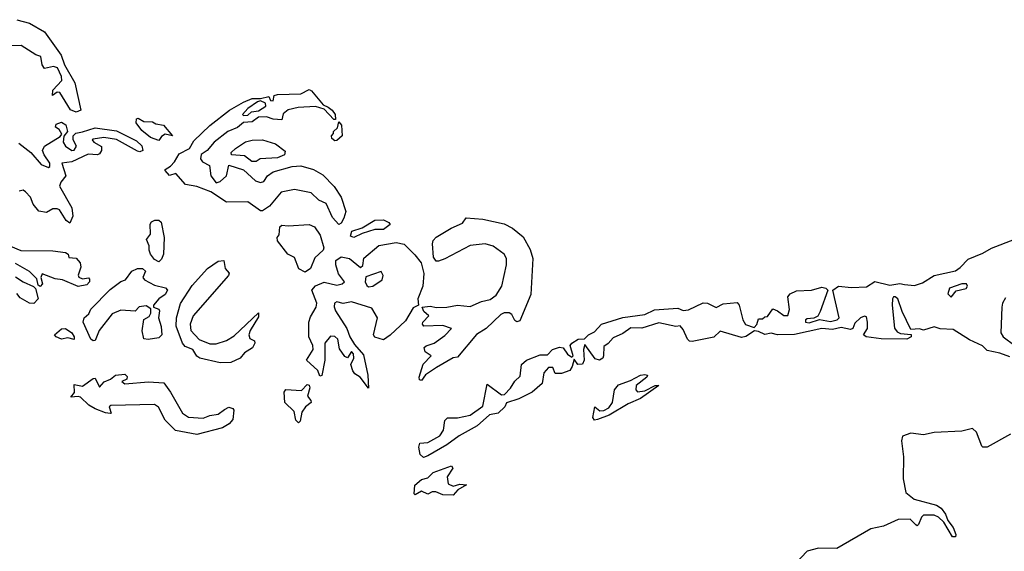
# Model space of a CAD drawing. Extents: x 2240384 to 2404287, y 351326 to 526670.
# Tile 78 of 256: x 2343188 to 2347836, y 377643 to 380152. Entities that reach past the tile are written whole.
import ezdxf

# ---------------------------------------------------------------- set-up
doc = ezdxf.new("R2010")
doc.units = 0

msp = doc.modelspace()

# ---------------------------------------------------------------- linework, layer by layer
at = {"layer": '0CON20XD'}
for points in [[(2343175, 380152.5), (2343235, 380136.4), (2343305.3, 380095.3), (2343383.8, 379985), (2343399.2, 379939.2), (2343448, 379855), (2343476.7, 379725), (2343455, 379716.7), (2343427.7, 379727.7), (2343378.3, 379808.3), (2343365, 379810), (2343342.5, 379795), (2343345, 379820), (2343386.7, 379865), (2343386.2, 379885), (2343367.5, 379925), (2343348.3, 379931.7), (2343305, 379922.5), (2343295, 379940), (2343288.3, 379978.3), (2343265, 379986.2), (2343195, 380030.6), (2343125, 380029.4)], [(2344695, 379186.2), (2344665, 379218), (2344634.3, 379285), (2344600.6, 379300.6), (2344564.5, 379334.5), (2344485, 379350.8), (2344422, 379338), (2344367, 379273), (2344335, 379250), (2344325, 379250), (2344265, 379293.3), (2344165, 379291.2), (2344090, 379340), (2344025, 379364.6), (2343971.2, 379375), (2343925, 379426.7), (2343895, 379417.5), (2343875, 379440), (2343875, 379445.8), (2343899.7, 379460.3), (2343918.7, 379481.3), (2343940.6, 379519.4), (2343990, 379545), (2344010, 379580), (2344085, 379653.3), (2344178.8, 379725), (2344245, 379763.8), (2344285, 379781.2), (2344325, 379780), (2344365, 379790), (2344371.7, 379771.7), (2344385, 379770), (2344390, 379795), (2344405, 379800), (2344515, 379802.5), (2344555, 379823.3), (2344565, 379816.7), (2344620, 379750), (2344645, 379740), (2344662.5, 379725), (2344677.5, 379705), (2344678.3, 379681.7), (2344671.7, 379681.7), (2344625, 379730), (2344585, 379743.3), (2344502.3, 379737.7), (2344455, 379727.5), (2344431.7, 379708.3), (2344425, 379680), (2344385, 379683.3), (2344353.6, 379693.6), (2344315, 379692.5), (2344285, 379670), (2344245, 379666.7), (2344216.9, 379643.1), (2344170, 379625), (2344106.2, 379575), (2344073.8, 379535), (2344045, 379515.7), (2344041.5, 379495), (2344051.5, 379481.5), (2344084, 379464), (2344091.2, 379415), (2344115, 379382.5), (2344135, 379388.8), (2344164.3, 379415.7), (2344175, 379466.2), (2344245, 379444.2), (2344301.7, 379391.7), (2344325, 379384.4), (2344341.2, 379388.8), (2344358.1, 379415), (2344385, 379433.8), (2344475, 379459.3), (2344515, 379462.1), (2344575, 379444.6), (2344619.5, 379419.5), (2344672.3, 379365), (2344706.1, 379315), (2344727.5, 379247.5), (2344718.9, 379215), (2344705, 379192.5), (2344695, 379186.2)], [(2344245, 379700), (2344265, 379702.5), (2344283, 379717), (2344315, 379722.5), (2344350, 379745), (2344348.3, 379758.3), (2344325, 379770), (2344310, 379765), (2344265, 379732.5), (2344240, 379705), (2344245, 379700)], [(2343845, 379582.5), (2343805, 379596.7), (2343765, 379628.8), (2343737.5, 379665), (2343740, 379685), (2343747, 379687), (2343775, 379672.5), (2343815, 379670), (2343830.7, 379660.7), (2343867.5, 379655), (2343910, 379605), (2343875, 379612.5), (2343858.3, 379601.7), (2343845, 379582.5)], [(2343185, 379570), (2343240.8, 379525), (2343289.1, 379469.1), (2343325, 379454.3), (2343331.2, 379458.8), (2343330.6, 379475), (2343303.3, 379515), (2343296.7, 379535), (2343305.7, 379555), (2343378.8, 379601.2), (2343387.5, 379612.5), (2343375, 379633.8), (2343357.5, 379645), (2343360.5, 379659.5), (2343385, 379668), (2343405.6, 379655.6), (2343413.8, 379625), (2343396.7, 379603.3), (2343394, 379575), (2343405, 379556.2), (2343434.3, 379534.3), (2343445, 379536.7), (2343456.2, 379555), (2343441.4, 379585), (2343440, 379605), (2343453.8, 379616.2), (2343485, 379623.1), (2343545, 379642.5), (2343645, 379628.6), (2343740.3, 379580.3), (2343765, 379557.5), (2343770, 379535), (2343755, 379529.2), (2343745, 379532.5), (2343645, 379587.1), (2343585, 379595.7), (2343535, 379588.8), (2343530, 379585), (2343537.5, 379575), (2343574, 379554), (2343574, 379535), (2343565, 379520), (2343555, 379514.4), (2343512.2, 379517.8), (2343435, 379482.2), (2343386.7, 379475), (2343405.7, 379415), (2343382, 379385), (2343376.4, 379366.4), (2343433.8, 379265), (2343439.2, 379225), (2343425, 379192.5), (2343407.5, 379205), (2343376.7, 379255), (2343365, 379260), (2343345, 379260), (2343315, 379242.5), (2343278.8, 379248.8), (2343251.7, 379281.7), (2343240, 379315), (2343215, 379340), (2343205, 379347.5), (2343186.4, 379343.6)], [(2344675, 379580), (2344661.7, 379591.7), (2344660, 379605), (2344670, 379615), (2344670, 379625), (2344688.3, 379641.7), (2344695, 379670), (2344706.7, 379655), (2344710, 379605), (2344685, 379582.5), (2344675, 379580)], [(2344305, 379482.5), (2344283.3, 379483.3), (2344250, 379510), (2344187.5, 379515), (2344186.7, 379525), (2344206.7, 379545), (2344254.2, 379575.8), (2344285, 379584), (2344335, 379585.8), (2344396.4, 379566.4), (2344441.7, 379531.7), (2344437.5, 379515), (2344405, 379500), (2344323.6, 379496.4), (2344305, 379482.5)], [(2343845, 379010), (2343825, 379020), (2343806.2, 379045), (2343798.8, 379065), (2343800, 379085), (2343786.7, 379115), (2343805, 379140), (2343803.4, 379186.6), (2343811.1, 379198.9), (2343826.4, 379206.4), (2343845, 379206.2), (2343856.1, 379196.1), (2343869.5, 379125), (2343866.4, 379045), (2343857.6, 379022.4), (2343845, 379010)], [(2344535, 378960), (2344505.8, 378975.8), (2344485, 379030), (2344453.3, 379045), (2344405, 379108.8), (2344402.9, 379125), (2344412.7, 379137.3), (2344416.1, 379173.9), (2344425, 379183.3), (2344455, 379178.8), (2344555, 379185.7), (2344580, 379175), (2344606.9, 379135), (2344623.3, 379075), (2344621.2, 379065), (2344581.3, 379028.7), (2344561.7, 378978.3), (2344535, 378960)], [(2344765, 379124), (2344750, 379130), (2344756.7, 379155), (2344805, 379170), (2344865, 379206), (2344905, 379207.5), (2344931.2, 379195), (2344936.7, 379185), (2344905, 379162.5), (2344865, 379162), (2344805, 379143.8), (2344765, 379124)], [(2345085, 378450), (2345075, 378452.5), (2345073.1, 378465), (2345093.4, 378526.6), (2345131.2, 378565), (2345102.5, 378585), (2345097.5, 378605), (2345106.4, 378613.6), (2345145, 378626), (2345195, 378661.4), (2345226.2, 378695), (2345185, 378709.2), (2345095.9, 378705.9), (2345088.8, 378715), (2345091.2, 378725), (2345120, 378755), (2345096.2, 378775), (2345087.5, 378795), (2345125, 378800.6), (2345155, 378793.6), (2345205, 378794.7), (2345255.4, 378804.6), (2345315, 378798.7), (2345367.6, 378822.4), (2345408.2, 378831.8), (2345437.5, 378852.5), (2345463.3, 378895), (2345485.7, 378995), (2345485.6, 379025), (2345475.4, 379045.4), (2345423.4, 379083.4), (2345385, 379094.4), (2345315, 379087.1), (2345195, 379023.3), (2345165, 379011.9), (2345153.4, 379013.4), (2345141.5, 379031.5), (2345136.7, 379095), (2345140.5, 379109.5), (2345154.7, 379125.3), (2345225, 379167.8), (2345278, 379192), (2345295, 379216.7), (2345375, 379211.5), (2345475, 379188.8), (2345515, 379167.9), (2345565, 379128.2), (2345598.3, 379068.3), (2345610.4, 379025), (2345601.1, 378855), (2345549.3, 378730.7), (2345535, 378726.5), (2345525, 378733.3), (2345510.5, 378760.5), (2345498.1, 378768.1), (2345475, 378768.5), (2345458.8, 378761.2), (2345390.6, 378695), (2345343.7, 378666.3), (2345255, 378558.8), (2345235, 378556.2), (2345155, 378510.8), (2345103.3, 378476.7), (2345085, 378450)], [(2343095, 379104.5), (2343193.4, 379063.4), (2343345, 379061.1), (2343404.2, 379054.2), (2343416.7, 379045), (2343420, 379030), (2343455, 379027.5), (2343474.2, 379005), (2343476.7, 378985), (2343463.6, 378946.4), (2343467, 378937), (2343485, 378930), (2343513.3, 378933.3), (2343517.7, 378927.7), (2343518, 378915), (2343505, 378901.2), (2343465, 378893.8), (2343390, 378925), (2343355, 378928.8), (2343295, 378952.5), (2343287.5, 378935), (2343296.7, 378905), (2343285, 378892.5), (2343275, 378900), (2343268.8, 378928.8), (2343234.4, 378964.4), (2343168.3, 379001.7)], [(2344835, 378412.5), (2344795, 378464.3), (2344770.3, 378480.3), (2344760, 378495), (2344752, 378525), (2344765.7, 378555), (2344763.8, 378575), (2344754.3, 378585.7), (2344735, 378556.7), (2344722.4, 378562.4), (2344698.3, 378598.3), (2344690, 378645), (2344675, 378657.5), (2344655, 378658), (2344628.1, 378625), (2344628.5, 378545), (2344615, 378472.5), (2344605, 378470), (2344596.2, 378496.2), (2344542.5, 378545), (2344573.8, 378595), (2344572, 378615), (2344552.5, 378655), (2344553.8, 378725), (2344560.5, 378749.5), (2344588, 378795), (2344591.2, 378815), (2344567.5, 378875), (2344583.9, 378896.1), (2344625, 378913.3), (2344685, 378898.8), (2344710, 378905), (2344721.2, 378915), (2344693.1, 378953.1), (2344680.6, 378995), (2344681.1, 379015), (2344705, 379032.5), (2344745, 379024.6), (2344797.5, 378982.5), (2344807.5, 378992.5), (2344813.2, 379026.8), (2344883.3, 379086.7), (2344965, 379100.8), (2345003.5, 379093.5), (2345052.8, 379042.8), (2345083.8, 379005), (2345095.5, 378955), (2345091.3, 378895), (2345067.7, 378835), (2345070, 378805), (2345045, 378793.1), (2345009.8, 378730.2), (2344936.7, 378663.3), (2344905, 378642), (2344864.3, 378654.3), (2344858.8, 378665), (2344877.8, 378745), (2344851.1, 378791.1), (2344755, 378820.5), (2344715, 378812), (2344685, 378821.4), (2344674.3, 378815), (2344672.4, 378797.6), (2344678.7, 378778.7), (2344732.5, 378695), (2344747.3, 378655), (2344768.9, 378618.9), (2344811.1, 378571.1), (2344832.3, 378475), (2344835, 378412.5)], [(2345095, 378086.2), (2345079.3, 378099.3), (2345072.5, 378135), (2345077, 378153), (2345115, 378156.2), (2345172, 378188), (2345188.8, 378215), (2345195, 378260), (2345207.5, 378272.5), (2345255, 378273.8), (2345315, 378286.2), (2345375, 378327.5), (2345395, 378432.5), (2345461.7, 378381.7), (2345476.4, 378383.6), (2345505, 378413.3), (2345525, 378446.7), (2345550.7, 378469.3), (2345557.5, 378525), (2345580, 378545), (2345645, 378570), (2345678.8, 378571.2), (2345702.9, 378595), (2345736.4, 378606.4), (2345753.8, 378603.8), (2345773.6, 378573.6), (2345795, 378560), (2345800, 378565), (2345786.7, 378615), (2345793.8, 378625), (2345825, 378644.3), (2345854, 378646), (2345872.5, 378665), (2345901.7, 378678.3), (2345935, 378714.6), (2345985, 378731.5), (2346035, 378746.9), (2346138.5, 378761.5), (2346185, 378782.1), (2346295, 378790.5), (2346320, 378780), (2346345, 378782.9), (2346415, 378816.1), (2346435, 378813.6), (2346475, 378793.8), (2346509.4, 378810.6), (2346575, 378817.1), (2346584, 378805), (2346602, 378735), (2346613.9, 378713.9), (2346655, 378700), (2346667, 378713), (2346675, 378740), (2346695, 378740), (2346705, 378750), (2346718.3, 378751.7), (2346743, 378787), (2346765, 378778.8), (2346795, 378756.2), (2346813.8, 378756.2), (2346821.4, 378785), (2346814.5, 378845), (2346825, 378858.9), (2346855, 378872.5), (2346925, 378876.5), (2346975, 378890), (2346993.8, 378885), (2347003.3, 378875), (2346966.7, 378775), (2346955, 378752.5), (2346936.4, 378743.6), (2346905, 378740), (2346897.5, 378735), (2346897.5, 378725), (2346915, 378722), (2346963.3, 378736.7), (2347015, 378727.5), (2347047.5, 378735), (2347056.7, 378745), (2347026.2, 378875), (2347053.8, 378895), (2347115, 378888.2), (2347185, 378891.5), (2347225, 378916), (2347295, 378898.8), (2347342.2, 378907.8), (2347365, 378902.2), (2347412.5, 378897.5), (2347450, 378910), (2347505, 378944.4), (2347605, 378966.9), (2347627.8, 378982.2), (2347665, 379021.5), (2347735, 379050.4), (2347775, 379074.6), (2347885, 379116.7)], [(2344135, 378532), (2344038.6, 378555), (2344024.8, 378564.8), (2344006.2, 378595), (2343970.1, 378610.1), (2343956.3, 378626.3), (2343926.5, 378705), (2343928.9, 378745), (2343947.1, 378812.9), (2344002.9, 378897.1), (2344075, 378978.5), (2344125, 379013.1), (2344152.5, 379015), (2344158.3, 378978.3), (2344176.7, 378956.7), (2344173.3, 378945), (2344006.7, 378755), (2343993.1, 378715), (2343995.7, 378685), (2344035, 378643.2), (2344085, 378622.5), (2344115, 378622.9), (2344165, 378638.5), (2344200.2, 378659.8), (2344315, 378768), (2344315, 378750), (2344276.2, 378685), (2344270, 378665), (2344275, 378647.5), (2344297, 378637), (2344298.8, 378625), (2344286.8, 378603.2), (2344250, 378580), (2344228.8, 378555), (2344185, 378534.1), (2344135, 378532)], [(2343535, 378636.7), (2343523.9, 378643.9), (2343488, 378725), (2343493.3, 378745), (2343515.3, 378764.7), (2343524.1, 378785.9), (2343615, 378879.5), (2343665, 378916.2), (2343687.5, 378925), (2343718, 378965), (2343745, 378978.6), (2343767.3, 378977.3), (2343782.5, 378965), (2343770, 378935), (2343776.7, 378925), (2343825, 378899.4), (2343876.9, 378886.9), (2343886.4, 378876.4), (2343874.4, 378855), (2343845.6, 378835), (2343820, 378805), (2343820, 378795), (2343845, 378786.2), (2343848.3, 378778.3), (2343844, 378745), (2343855.9, 378704.1), (2343858.6, 378665), (2343845, 378650), (2343795, 378642.2), (2343775, 378645.8), (2343766.4, 378683.6), (2343775, 378737.5), (2343799.3, 378750.7), (2343807, 378767), (2343807.5, 378787.5), (2343785, 378802.5), (2343753, 378797), (2343733, 378777), (2343665, 378781.2), (2343625, 378763.3), (2343563.3, 378685), (2343545, 378638.8), (2343535, 378636.7)], [(2344835, 378891.1), (2344855, 378894.6), (2344899.1, 378925), (2344904.5, 378945), (2344895, 378964.2), (2344821.7, 378938.3), (2344819.5, 378915), (2344827.3, 378897.3), (2344835, 378891.1)], [(2343168.3, 378938.3), (2343204, 378915), (2343253.6, 378893.6), (2343263.1, 378883.1), (2343276.2, 378835), (2343255, 378812.3)], [(2347585, 378842.5), (2347607.7, 378872.3), (2347655.7, 378884.3), (2347661.2, 378895), (2347657.5, 378905), (2347635, 378905.7), (2347577.5, 378885), (2347568.3, 378858.3), (2347585, 378842.5)], [(2343255, 378812.3), (2343234.7, 378814.7), (2343190, 378840), (2343175, 378860)], [(2347861.7, 378561.7), (2347815, 378579.1), (2347755, 378590.5), (2347732.2, 378612.2), (2347671.5, 378641.5), (2347595, 378690.8), (2347533, 378693), (2347505, 378702), (2347455, 378686.7), (2347435, 378692.5), (2347395, 378690), (2347353.3, 378775), (2347332.5, 378835), (2347320, 378845), (2347312.5, 378845), (2347307.5, 378835), (2347306.7, 378805), (2347317, 378697), (2347329.5, 378679.5), (2347345, 378671.9), (2347396.4, 378666.4), (2347396.2, 378655), (2347375.3, 378644.7), (2347255, 378646.5), (2347183.8, 378655), (2347171.2, 378665), (2347190, 378695), (2347190, 378725), (2347185, 378750), (2347175, 378752.5), (2347157.5, 378745), (2347130, 378720), (2347120, 378695), (2347109.4, 378690.6), (2347065, 378700), (2347025, 378690.7), (2346975, 378695.5), (2346845, 378667.2), (2346765, 378664.7), (2346735, 378672.1), (2346705, 378665.8), (2346675, 378681.2), (2346656.4, 378683.6), (2346615, 378657.1), (2346595, 378652.9), (2346495, 378682.5), (2346465, 378654.6), (2346362.9, 378632.9), (2346350, 378635), (2346340, 378645), (2346319.7, 378689.7), (2346305, 378706.7), (2346285, 378704), (2346205, 378722), (2346125, 378696.2), (2346072.7, 378697.3), (2346035, 378671.2), (2345988.8, 378651.2), (2345966, 378624), (2345945, 378610), (2345943.8, 378565), (2345940, 378555), (2345924.5, 378544.5), (2345905, 378551.2), (2345855, 378620), (2345848.8, 378595), (2345852, 378545), (2345845, 378526.7), (2345822.5, 378525), (2345805, 378550), (2345796.7, 378515), (2345785, 378496.7), (2345745, 378482.5), (2345715, 378482.5), (2345705, 378510), (2345685, 378510), (2345662.5, 378485), (2345654, 378435), (2345607.8, 378395), (2345545, 378362.5), (2345486.4, 378343.6), (2345477.5, 378325), (2345447.1, 378295), (2345405, 378286.7), (2345347.8, 378235), (2345262, 378188), (2345205, 378145.6), (2345115, 378093.5), (2345095, 378086.2)], [(2347840.7, 378839.3), (2347826.7, 378815), (2347823.9, 378796.1), (2347820, 378675), (2347830, 378655), (2347885.3, 378615.3)], [(2343445, 378642.5), (2343415, 378650), (2343385, 378643.8), (2343360, 378655), (2343352.5, 378665), (2343385, 378692.9), (2343405, 378695.5), (2343433.8, 378675), (2343446.2, 378655), (2343445, 378642.5)], [(2344025, 378194.7), (2343923.9, 378213.9), (2343875, 378261.8), (2343844.1, 378324.1), (2343825.3, 378335.3), (2343618.8, 378331.2), (2343610, 378325), (2343620, 378295), (2343616, 378294), (2343593.6, 378296.4), (2343545, 378315.5), (2343515, 378332.5), (2343475, 378370), (2343465, 378374.4), (2343430, 378370), (2343447.5, 378392.5), (2343445, 378430), (2343485, 378423.3), (2343535, 378458.8), (2343545, 378460), (2343565, 378417.5), (2343586.9, 378443.1), (2343617.5, 378455), (2343640, 378475), (2343685, 378479.2), (2343695, 378467.5), (2343693.8, 378456.2), (2343670, 378445), (2343685, 378434.3), (2343797, 378443), (2343868.6, 378438.6), (2343900.9, 378395), (2343957.1, 378295), (2343985, 378276.7), (2344055, 378271.5), (2344085, 378284.4), (2344125, 378290.6), (2344155, 378312), (2344175, 378324), (2344195, 378317.5), (2344199.3, 378309.3), (2344194.4, 378265), (2344177.5, 378245), (2344145, 378225.4), (2344025, 378194.7)], [(2345902.1, 378262.1), (2345892.9, 378275), (2345903.3, 378325), (2345926, 378306), (2345945, 378307.1), (2345969.5, 378320.5), (2345985.8, 378345), (2345995.5, 378405), (2346015, 378428.5), (2346071.2, 378448.8), (2346118.8, 378475), (2346138.2, 378478.2), (2346151.2, 378475), (2346148, 378465), (2346098.1, 378425), (2346095.8, 378405), (2346105, 378395.8), (2346139.4, 378400.6), (2346187.5, 378425), (2346205.8, 378425.8), (2346117.8, 378365), (2346060.3, 378339.7), (2345970, 378285), (2345915, 378264.5), (2345902.1, 378262.1)], [(2344505, 378248.8), (2344491.4, 378261.4), (2344483.2, 378303.2), (2344440, 378345), (2344436, 378395), (2344445, 378406.4), (2344517.8, 378402.2), (2344545, 378431.2), (2344555, 378427.5), (2344558, 378415), (2344546, 378375), (2344562.5, 378355), (2344563.3, 378345), (2344538, 378325), (2344520.5, 378299.5), (2344512.3, 378257.7), (2344505, 378248.8)], [(2347865, 378196), (2347755, 378134.2), (2347735, 378134.4), (2347729.8, 378139.8), (2347705, 378206), (2347685, 378222.2), (2347635, 378210.5), (2347505, 378204.4), (2347455, 378193.3), (2347395, 378201.1), (2347355, 378187.3), (2347351.1, 378165), (2347359.1, 378089.1), (2347358.8, 377985), (2347370.1, 377920.1), (2347409.7, 377889.7), (2347515, 377861.3), (2347537, 377847), (2347558.1, 377818.1), (2347568.7, 377788.7), (2347595, 377755.5), (2347607.3, 377722.7), (2347605, 377711.4), (2347590.7, 377710.7), (2347549.9, 377779.9), (2347525, 377804.6), (2347505, 377813.2), (2347455, 377813.1), (2347445.3, 377804.7), (2347431.2, 377768.8), (2347425, 377762.5), (2347417.9, 377767.9), (2347391.2, 377795), (2347335, 377793.8), (2347265, 377761.1), (2347205, 377749.1), (2347045, 377656), (2346958.3, 377658.3), (2346905, 377643.8), (2346788.8, 377521.2)], [(2345235, 377907.5), (2345185, 377910), (2345153, 377923), (2345135, 377923.3), (2345115, 377912.5), (2345085, 377927.5), (2345055, 377910), (2345050, 377915), (2345053.3, 377955), (2345085, 377982.5), (2345115, 377990), (2345140, 378015), (2345227, 378047), (2345232.5, 378035), (2345206.2, 377995), (2345211.2, 377961.2), (2345235, 377950), (2345265, 377960), (2345296.7, 377956.7), (2345256.1, 377933.9), (2345235, 377907.5)]]:
    msp.add_lwpolyline(points, dxfattribs=at)

doc.saveas('drawing.dxf')
